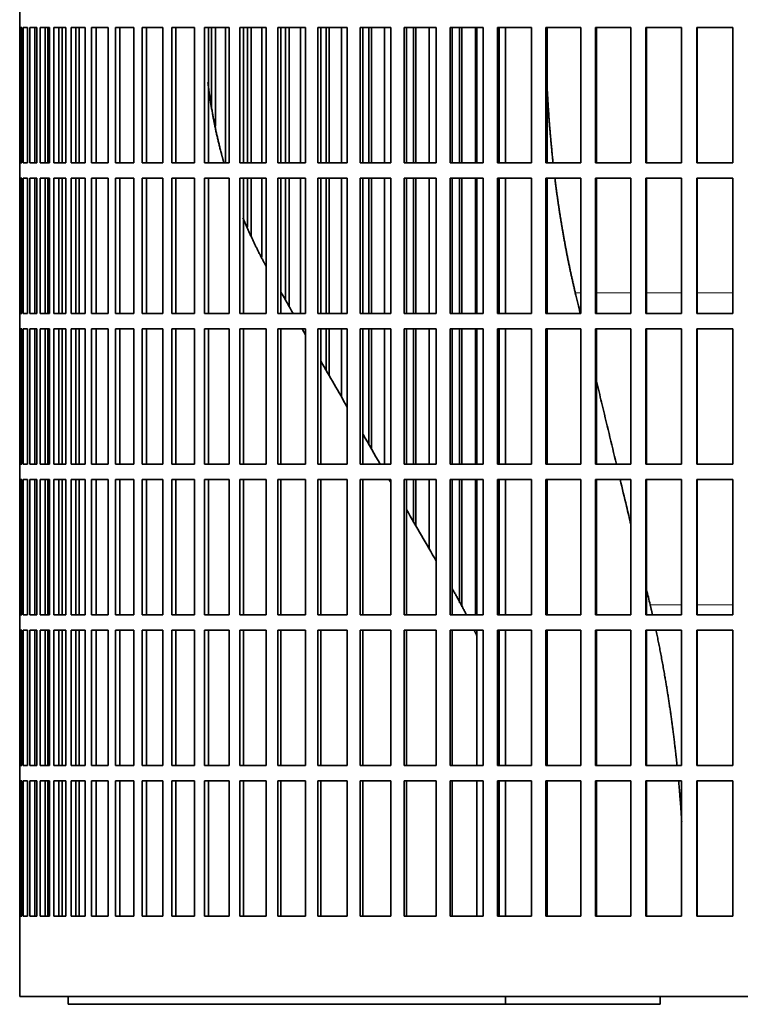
# Model space of a CAD drawing. Header units: millimetres. Extents: x 451 to 1335, y -1116 to 1317.
# Tile 18 of 28: x 958 to 1099, y -9 to 184. Entities that reach past the tile are written whole.
import ezdxf

# ---------------------------------------------------------------- set-up
doc = ezdxf.new("R2010")
doc.units = ezdxf.units.MM
doc.layers.add('VSI344-454_FILTR', color=7, linetype='Continuous')
doc.layers.add('VSI344-454_SUPPO', color=7, linetype='Continuous')

# ---------------------------------------------------------------- blocks, each defined once
blk = doc.blocks.new('SE3')
at = {"layer": 'VSI344-454_FILTR', "color": 7, "linetype": 'Continuous', "lineweight": 35}
for p, q in [((958.31, 185.5), (958.31, 182.5)), ((958.31, 182.5), (958.31, 182.5)), ((958.31, 156), (958.31, 182.5)), ((958.37, 156), (958.37, 182.5)), ((958.37, 182.5), (958.73, 182.5)), ((958.73, 156), (958.73, 182.5)), ((958.99, 156), (958.99, 182.5)), ((958.99, 182.5), (959.85, 182.5)), ((959.85, 156), (959.85, 182.5)), ((960.32, 156), (960.32, 182.5)), ((960.32, 182.5), (961.66, 182.5)), ((961.3, 156), (961.3, 182.5)), ((961.66, 156), (961.66, 182.5)), ((961.66, 156), (961.66, 182.5)), ((962.33, 156), (962.33, 182.5)), ((962.33, 182.5), (964.15, 182.5)), ((963.3, 156), (963.3, 182.5)), ((963.8, 156), (963.8, 182.5)), ((964.15, 156), (964.15, 182.5)), ((965.02, 156), (965.02, 182.5)), ((965.02, 182.5), (967.31, 182.5)), ((965.97, 156), (965.97, 182.5)), ((966.61, 156), (966.61, 182.5)), ((967.31, 156), (967.31, 182.5)), ((968.38, 156), (968.38, 182.5)), ((968.38, 182.5), (971.13, 182.5)), ((969.3, 156), (969.3, 182.5)), ((971.13, 156), (971.13, 182.5)), ((972.39, 156), (972.39, 182.5)), ((972.39, 182.5), (975.59, 182.5)), ((973.28, 156), (973.28, 182.5)), ((975.59, 156), (975.59, 182.5)), ((977.03, 156), (977.03, 182.5)), ((977.03, 182.5), (980.66, 182.5)), ((977.89, 156), (977.89, 182.5)), ((980.66, 156), (980.66, 182.5)), ((982.28, 156), (982.28, 182.5)), ((982.28, 182.5), (986.32, 182.5)), ((983.1, 156), (983.1, 182.5)), ((986.32, 156), (986.32, 182.5)), ((988.11, 156), (988.11, 182.5)), ((988.11, 182.5), (992.54, 182.5)), ((988.89, 156), (988.89, 182.5)), ((992.54, 156), (992.54, 182.5)), ((994.49, 156), (994.49, 182.5)), ((994.49, 182.5), (999.29, 182.5)), ((995.23, 156), (995.23, 182.5)), ((995.85, 166.93), (995.85, 182.5)), ((996.61, 163.16), (996.61, 182.5)), ((998.59, 156), (998.59, 182.5)), ((999.29, 156), (999.29, 182.5)), ((1001.4, 182.5), (1006.55, 182.5)), ((1001.4, 156), (1001.4, 182.5)), ((1002.08, 156), (1002.08, 182.5)), ((1002.86, 156), (1002.86, 182.5)), ((1003.57, 156), (1003.57, 182.5)), ((1005.7, 156), (1005.7, 182.5)), ((1006.55, 156), (1006.55, 182.5)), ((1008.8, 182.5), (1014.26, 182.5)), ((1008.8, 156), (1008.8, 182.5)), ((1009.43, 156), (1009.43, 182.5)), ((1010.35, 156), (1010.35, 182.5)), ((1011.01, 156), (1011.01, 182.5)), ((1013.27, 156), (1013.27, 182.5)), ((1014.26, 156), (1014.26, 182.5)), ((1016.65, 182.5), (1022.41, 182.5)), ((1016.65, 156), (1016.65, 182.5)), ((1017.22, 156), (1017.22, 182.5)), ((1018.29, 156), (1018.29, 182.5)), ((1018.89, 156), (1018.89, 182.5)), ((1021.27, 156), (1021.27, 182.5)), ((1022.41, 156), (1022.41, 182.5)), ((1024.91, 182.5), (1030.94, 182.5)), ((1024.91, 156), (1024.91, 182.5)), ((1025.43, 156), (1025.43, 182.5)), ((1026.63, 156), (1026.63, 182.5)), ((1027.17, 156), (1027.17, 182.5)), ((1029.67, 156), (1029.67, 182.5)), ((1030.94, 156), (1030.94, 182.5)), ((1033.55, 182.5), (1039.82, 182.5)), ((1033.55, 156), (1033.55, 182.5)), ((1034, 156), (1034, 182.5)), ((1035.34, 156), (1035.34, 182.5)), ((1035.82, 156), (1035.82, 182.5)), ((1038.42, 156), (1038.42, 182.5)), ((1039.82, 156), (1039.82, 182.5)), ((1042.52, 182.5), (1049, 182.5)), ((1042.52, 156), (1042.52, 182.5)), ((1042.91, 156), (1042.91, 182.5)), ((1044.37, 156), (1044.37, 182.5)), ((1044.79, 156), (1044.79, 182.5)), ((1047.48, 156), (1047.48, 182.5)), ((1049, 156), (1049, 182.5)), ((1051.78, 182.5), (1058.43, 182.5)), ((1051.78, 156), (1051.78, 182.5)), ((1052.11, 156), (1052.11, 182.5)), ((1058.43, 156), (1058.43, 182.5)), ((1061.28, 182.5), (1068.08, 182.5)), ((1061.28, 156), (1061.28, 182.5)), ((1061.54, 156), (1061.54, 182.5)), ((1068.08, 156), (1068.08, 182.5)), ((1070.99, 182.5), (1077.89, 182.5)), ((1070.99, 156), (1070.99, 182.5)), ((1071.18, 156), (1071.18, 182.5)), ((1077.89, 156), (1077.89, 182.5)), ((1080.84, 182.5), (1087.82, 182.5)), ((1080.84, 156), (1080.84, 182.5)), ((1080.96, 156), (1080.96, 182.5)), ((1087.82, 156), (1087.82, 182.5)), ((1090.79, 182.5), (1097.82, 182.5)), ((1090.79, 156), (1090.79, 182.5)), ((1090.84, 156), (1090.84, 182.5)), ((1097.82, 156), (1097.82, 182.5)), ((958.31, 156), (958.31, 156)), ((958.31, 156), (958.31, 153)), ((958.37, 156), (958.73, 156)), ((958.99, 156), (959.85, 156)), ((960.32, 156), (961.66, 156)), ((962.33, 156), (964.15, 156)), ((965.02, 156), (967.31, 156)), ((968.38, 156), (971.13, 156)), ((972.39, 156), (975.59, 156)), ((977.03, 156), (980.66, 156)), ((982.28, 156), (986.32, 156)), ((988.11, 156), (992.54, 156)), ((994.49, 156), (999.29, 156)), ((1001.4, 156), (1006.55, 156)), ((1008.8, 156), (1014.26, 156)), ((1016.65, 156), (1022.41, 156)), ((1024.91, 156), (1030.94, 156)), ((1033.55, 156), (1039.82, 156)), ((1042.52, 156), (1049, 156)), ((1051.78, 156), (1058.43, 156)), ((1061.28, 156), (1068.08, 156)), ((1070.99, 156), (1077.89, 156)), ((1080.84, 156), (1087.82, 156)), ((1090.79, 156), (1097.82, 156)), ((958.31, 153), (958.31, 153)), ((958.31, 126.5), (958.31, 153)), ((958.37, 126.5), (958.37, 153)), ((958.37, 153), (958.73, 153)), ((958.73, 126.5), (958.73, 153)), ((958.99, 126.5), (958.99, 153)), ((958.99, 153), (959.85, 153)), ((959.85, 126.5), (959.85, 153)), ((960.32, 126.5), (960.32, 153)), ((960.32, 153), (961.66, 153)), ((961.3, 126.5), (961.3, 153)), ((961.66, 126.5), (961.66, 153)), ((961.66, 126.5), (961.66, 153)), ((962.33, 126.5), (962.33, 153)), ((962.33, 153), (964.15, 153)), ((963.3, 126.5), (963.3, 153)), ((963.8, 126.5), (963.8, 153)), ((964.15, 126.5), (964.15, 153)), ((965.02, 126.5), (965.02, 153)), ((965.02, 153), (967.31, 153)), ((965.97, 126.5), (965.97, 153)), ((966.61, 126.5), (966.61, 153)), ((967.31, 126.5), (967.31, 153)), ((968.38, 126.5), (968.38, 153)), ((968.38, 153), (971.13, 153)), ((969.3, 126.5), (969.3, 153)), ((971.13, 126.5), (971.13, 153)), ((972.39, 126.5), (972.39, 153)), ((972.39, 153), (975.59, 153)), ((973.28, 126.5), (973.28, 153)), ((975.59, 126.5), (975.59, 153)), ((977.03, 126.5), (977.03, 153)), ((977.03, 153), (980.66, 153)), ((977.89, 126.5), (977.89, 153)), ((980.66, 126.5), (980.66, 153)), ((982.28, 126.5), (982.28, 153)), ((982.28, 153), (986.32, 153)), ((983.1, 126.5), (983.1, 153)), ((986.32, 126.5), (986.32, 153)), ((988.11, 126.5), (988.11, 153)), ((988.11, 153), (992.54, 153)), ((988.89, 126.5), (988.89, 153)), ((992.54, 126.5), (992.54, 153)), ((994.49, 126.5), (994.49, 153)), ((994.49, 153), (999.29, 153)), ((995.23, 126.5), (995.23, 153)), ((999.29, 126.5), (999.29, 153)), ((1001.4, 153), (1006.55, 153)), ((1001.4, 126.5), (1001.4, 153)), ((1002.08, 126.5), (1002.08, 153)), ((1002.86, 143.37), (1002.86, 153)), ((1003.57, 141.65), (1003.57, 153)), ((1005.7, 137.49), (1005.7, 153)), ((1006.55, 126.5), (1006.55, 153)), ((1008.8, 153), (1014.26, 153)), ((1008.8, 126.5), (1008.8, 153)), ((1009.43, 126.5), (1009.43, 153)), ((1010.35, 129.05), (1010.35, 153)), ((1011.01, 127.92), (1011.01, 153)), ((1013.27, 126.5), (1013.27, 153)), ((1014.26, 126.5), (1014.26, 153)), ((1016.65, 153), (1022.41, 153)), ((1016.65, 126.5), (1016.65, 153)), ((1017.22, 126.5), (1017.22, 153)), ((1018.29, 126.5), (1018.29, 153)), ((1018.89, 126.5), (1018.89, 153)), ((1021.27, 126.5), (1021.27, 153)), ((1022.41, 126.5), (1022.41, 153)), ((1024.91, 153), (1030.94, 153)), ((1024.91, 126.5), (1024.91, 153)), ((1025.43, 126.5), (1025.43, 153)), ((1026.63, 126.5), (1026.63, 153)), ((1027.17, 126.5), (1027.17, 153)), ((1029.67, 126.5), (1029.67, 153)), ((1030.94, 126.5), (1030.94, 153)), ((1033.55, 153), (1039.82, 153)), ((1033.55, 126.5), (1033.55, 153)), ((1034, 126.5), (1034, 153)), ((1035.34, 126.5), (1035.34, 153)), ((1035.82, 126.5), (1035.82, 153)), ((1038.42, 126.5), (1038.42, 153)), ((1039.82, 126.5), (1039.82, 153)), ((1042.52, 153), (1049, 153)), ((1042.52, 126.5), (1042.52, 153)), ((1042.91, 126.5), (1042.91, 153)), ((1044.37, 126.5), (1044.37, 153)), ((1044.79, 126.5), (1044.79, 153)), ((1047.48, 126.5), (1047.48, 153)), ((1049, 126.5), (1049, 153)), ((1051.78, 153), (1058.43, 153)), ((1051.78, 126.5), (1051.78, 153)), ((1052.11, 126.5), (1052.11, 153)), ((1058.43, 126.5), (1058.43, 153)), ((1061.28, 153), (1068.08, 153)), ((1061.28, 126.5), (1061.28, 153)), ((1061.54, 126.5), (1061.54, 153)), ((1068.08, 126.5), (1068.08, 153)), ((1070.99, 153), (1077.89, 153)), ((1070.99, 126.5), (1070.99, 153)), ((1071.18, 126.5), (1071.18, 153)), ((1077.89, 126.5), (1077.89, 153)), ((1080.84, 153), (1087.82, 153)), ((1080.84, 126.5), (1080.84, 153)), ((1080.96, 126.5), (1080.96, 153)), ((1087.82, 126.5), (1087.82, 153)), ((1090.79, 153), (1097.82, 153)), ((1090.79, 126.5), (1090.79, 153)), ((1090.84, 126.5), (1090.84, 153)), ((1097.82, 126.5), (1097.82, 153)), ((958.31, 126.5), (958.31, 126.5)), ((958.31, 126.5), (958.31, 123.5)), ((958.37, 126.5), (958.73, 126.5)), ((958.99, 126.5), (959.85, 126.5)), ((960.32, 126.5), (961.66, 126.5)), ((962.33, 126.5), (964.15, 126.5)), ((965.02, 126.5), (967.31, 126.5)), ((968.38, 126.5), (971.13, 126.5)), ((972.39, 126.5), (975.59, 126.5)), ((977.03, 126.5), (980.66, 126.5)), ((982.28, 126.5), (986.32, 126.5)), ((988.11, 126.5), (992.54, 126.5)), ((994.49, 126.5), (999.29, 126.5)), ((1001.4, 126.5), (1006.55, 126.5)), ((1008.8, 126.5), (1014.26, 126.5)), ((1016.65, 126.5), (1022.41, 126.5)), ((1024.91, 126.5), (1030.94, 126.5)), ((1033.55, 126.5), (1039.82, 126.5)), ((1042.52, 126.5), (1049, 126.5)), ((1051.78, 126.5), (1058.43, 126.5)), ((1061.28, 126.5), (1068.08, 126.5)), ((1070.99, 126.5), (1077.89, 126.5)), ((1080.84, 126.5), (1087.82, 126.5)), ((1090.79, 126.5), (1097.82, 126.5)), ((958.31, 123.5), (958.31, 123.5)), ((958.31, 97), (958.31, 123.5)), ((958.37, 97), (958.37, 123.5)), ((958.37, 123.5), (958.73, 123.5)), ((958.73, 97), (958.73, 123.5)), ((958.99, 97), (958.99, 123.5)), ((958.99, 123.5), (959.85, 123.5)), ((959.85, 97), (959.85, 123.5)), ((960.32, 97), (960.32, 123.5)), ((960.32, 123.5), (961.66, 123.5)), ((961.3, 97), (961.3, 123.5)), ((961.66, 97), (961.66, 123.5)), ((961.66, 97), (961.66, 123.5)), ((962.33, 97), (962.33, 123.5)), ((962.33, 123.5), (964.15, 123.5)), ((963.3, 97), (963.3, 123.5)), ((963.8, 97), (963.8, 123.5)), ((964.15, 97), (964.15, 123.5)), ((965.02, 97), (965.02, 123.5)), ((965.02, 123.5), (967.31, 123.5)), ((965.97, 97), (965.97, 123.5)), ((966.61, 97), (966.61, 123.5)), ((967.31, 97), (967.31, 123.5)), ((968.38, 97), (968.38, 123.5)), ((968.38, 123.5), (971.13, 123.5)), ((969.3, 97), (969.3, 123.5)), ((971.13, 97), (971.13, 123.5)), ((972.39, 97), (972.39, 123.5)), ((972.39, 123.5), (975.59, 123.5)), ((973.28, 97), (973.28, 123.5)), ((975.59, 97), (975.59, 123.5)), ((977.03, 97), (977.03, 123.5)), ((977.03, 123.5), (980.66, 123.5)), ((977.89, 97), (977.89, 123.5)), ((980.66, 97), (980.66, 123.5)), ((982.28, 97), (982.28, 123.5)), ((982.28, 123.5), (986.32, 123.5)), ((983.1, 97), (983.1, 123.5)), ((986.32, 97), (986.32, 123.5)), ((988.11, 97), (988.11, 123.5)), ((988.11, 123.5), (992.54, 123.5)), ((988.89, 97), (988.89, 123.5)), ((992.54, 97), (992.54, 123.5)), ((994.49, 97), (994.49, 123.5)), ((994.49, 123.5), (999.29, 123.5)), ((995.23, 97), (995.23, 123.5)), ((999.29, 97), (999.29, 123.5)), ((1001.4, 123.5), (1006.55, 123.5)), ((1001.4, 97), (1001.4, 123.5)), ((1002.08, 97), (1002.08, 123.5)), ((1006.55, 97), (1006.55, 123.5)), ((1008.8, 123.5), (1014.26, 123.5)), ((1008.8, 97), (1008.8, 123.5)), ((1009.43, 97), (1009.43, 123.5)), ((1014.26, 97), (1014.26, 123.5)), ((1016.65, 123.5), (1022.41, 123.5)), ((1016.65, 97), (1016.65, 123.5)), ((1017.22, 97), (1017.22, 123.5)), ((1018.29, 115.31), (1018.29, 123.5)), ((1018.89, 114.26), (1018.89, 123.5)), ((1021.27, 110.13), (1021.27, 123.5)), ((1022.41, 97), (1022.41, 123.5)), ((1024.91, 123.5), (1030.94, 123.5)), ((1024.91, 97), (1024.91, 123.5)), ((1025.43, 97), (1025.43, 123.5)), ((1026.63, 100.85), (1026.63, 123.5)), ((1027.17, 99.91), (1027.17, 123.5)), ((1029.67, 97), (1029.67, 123.5)), ((1030.94, 97), (1030.94, 123.5)), ((1033.55, 123.5), (1039.82, 123.5)), ((1033.55, 97), (1033.55, 123.5)), ((1034, 97), (1034, 123.5)), ((1035.34, 97), (1035.34, 123.5)), ((1035.82, 97), (1035.82, 123.5)), ((1038.42, 97), (1038.42, 123.5)), ((1039.82, 97), (1039.82, 123.5)), ((1042.52, 123.5), (1049, 123.5)), ((1042.52, 97), (1042.52, 123.5)), ((1042.91, 97), (1042.91, 123.5)), ((1044.37, 97), (1044.37, 123.5)), ((1044.79, 97), (1044.79, 123.5)), ((1047.48, 97), (1047.48, 123.5)), ((1049, 97), (1049, 123.5)), ((1051.78, 123.5), (1058.43, 123.5)), ((1051.78, 97), (1051.78, 123.5)), ((1052.11, 97), (1052.11, 123.5)), ((1058.43, 97), (1058.43, 123.5)), ((1061.28, 123.5), (1068.08, 123.5)), ((1061.28, 97), (1061.28, 123.5)), ((1061.54, 97), (1061.54, 123.5)), ((1068.08, 97), (1068.08, 123.5)), ((1070.99, 123.5), (1077.89, 123.5)), ((1070.99, 97), (1070.99, 123.5)), ((1071.18, 97), (1071.18, 123.5)), ((1077.89, 97), (1077.89, 123.5)), ((1080.84, 123.5), (1087.82, 123.5)), ((1080.84, 97), (1080.84, 123.5)), ((1080.96, 97), (1080.96, 123.5)), ((1087.82, 97), (1087.82, 123.5)), ((1090.79, 123.5), (1097.82, 123.5)), ((1090.79, 97), (1090.79, 123.5)), ((1090.84, 97), (1090.84, 123.5)), ((1097.82, 97), (1097.82, 123.5)), ((958.31, 97), (958.31, 97)), ((958.31, 97), (958.31, 94)), ((958.37, 97), (958.73, 97)), ((958.99, 97), (959.85, 97)), ((960.32, 97), (961.66, 97)), ((962.33, 97), (964.15, 97)), ((965.02, 97), (967.31, 97)), ((968.38, 97), (971.13, 97)), ((972.39, 97), (975.59, 97)), ((977.03, 97), (980.66, 97)), ((982.28, 97), (986.32, 97)), ((988.11, 97), (992.54, 97)), ((994.49, 97), (999.29, 97)), ((1001.4, 97), (1006.55, 97)), ((1008.8, 97), (1014.26, 97)), ((1016.65, 97), (1022.41, 97)), ((1024.91, 97), (1030.94, 97)), ((1033.55, 97), (1039.82, 97)), ((1042.52, 97), (1049, 97)), ((1051.78, 97), (1058.43, 97)), ((1061.28, 97), (1068.08, 97)), ((1070.99, 97), (1077.89, 97)), ((1080.84, 97), (1087.82, 97)), ((1090.79, 97), (1097.82, 97)), ((958.31, 94), (958.31, 94)), ((958.31, 67.5), (958.31, 94)), ((958.37, 67.5), (958.37, 94)), ((958.37, 94), (958.73, 94)), ((958.73, 67.5), (958.73, 94)), ((958.99, 67.5), (958.99, 94)), ((958.99, 94), (959.85, 94)), ((959.85, 67.5), (959.85, 94)), ((960.32, 67.5), (960.32, 94)), ((960.32, 94), (961.66, 94)), ((961.3, 67.5), (961.3, 94)), ((961.66, 67.5), (961.66, 94)), ((961.66, 67.5), (961.66, 94)), ((962.33, 67.5), (962.33, 94)), ((962.33, 94), (964.15, 94)), ((963.3, 67.5), (963.3, 94)), ((963.8, 67.5), (963.8, 94)), ((964.15, 67.5), (964.15, 94)), ((965.02, 67.5), (965.02, 94)), ((965.02, 94), (967.31, 94)), ((965.97, 67.5), (965.97, 94)), ((966.61, 67.5), (966.61, 94)), ((967.31, 67.5), (967.31, 94)), ((968.38, 67.5), (968.38, 94)), ((968.38, 94), (971.13, 94)), ((969.3, 67.5), (969.3, 94)), ((971.13, 67.5), (971.13, 94)), ((972.39, 67.5), (972.39, 94)), ((972.39, 94), (975.59, 94)), ((973.28, 67.5), (973.28, 94)), ((975.59, 67.5), (975.59, 94)), ((977.03, 67.5), (977.03, 94)), ((977.03, 94), (980.66, 94)), ((977.89, 67.5), (977.89, 94)), ((980.66, 67.5), (980.66, 94)), ((982.28, 67.5), (982.28, 94)), ((982.28, 94), (986.32, 94)), ((983.1, 67.5), (983.1, 94)), ((986.32, 67.5), (986.32, 94)), ((988.11, 67.5), (988.11, 94)), ((988.11, 94), (992.54, 94)), ((988.89, 67.5), (988.89, 94)), ((992.54, 67.5), (992.54, 94)), ((994.49, 67.5), (994.49, 94)), ((994.49, 94), (999.29, 94)), ((995.23, 67.5), (995.23, 94)), ((999.29, 67.5), (999.29, 94)), ((1001.4, 94), (1006.55, 94)), ((1001.4, 67.5), (1001.4, 94)), ((1002.08, 67.5), (1002.08, 94)), ((1006.55, 67.5), (1006.55, 94)), ((1008.8, 94), (1014.26, 94)), ((1008.8, 67.5), (1008.8, 94)), ((1009.43, 67.5), (1009.43, 94)), ((1014.26, 67.5), (1014.26, 94)), ((1016.65, 94), (1022.41, 94)), ((1016.65, 67.5), (1016.65, 94)), ((1017.22, 67.5), (1017.22, 94)), ((1022.41, 67.5), (1022.41, 94)), ((1024.91, 94), (1030.94, 94)), ((1024.91, 67.5), (1024.91, 94)), ((1025.43, 67.5), (1025.43, 94)), ((1030.94, 67.5), (1030.94, 94)), ((1033.55, 94), (1039.82, 94)), ((1033.55, 67.5), (1033.55, 94)), ((1034, 67.5), (1034, 94)), ((1035.34, 85.77), (1035.34, 94)), ((1035.82, 84.93), (1035.82, 94)), ((1038.42, 80.43), (1038.42, 94)), ((1039.82, 67.5), (1039.82, 94)), ((1042.52, 94), (1049, 94)), ((1042.52, 67.5), (1042.52, 94)), ((1042.91, 67.5), (1042.91, 94)), ((1044.37, 69.84), (1044.37, 94)), ((1044.79, 69.03), (1044.79, 94)), ((1047.48, 67.5), (1047.48, 94)), ((1049, 67.5), (1049, 94)), ((1051.78, 94), (1058.43, 94)), ((1051.78, 67.5), (1051.78, 94)), ((1052.11, 67.5), (1052.11, 94)), ((1058.43, 67.5), (1058.43, 94)), ((1061.28, 94), (1068.08, 94)), ((1061.28, 67.5), (1061.28, 94)), ((1061.54, 67.5), (1061.54, 94)), ((1068.08, 67.5), (1068.08, 94)), ((1070.99, 94), (1077.89, 94)), ((1070.99, 67.5), (1070.99, 94)), ((1071.18, 67.5), (1071.18, 94)), ((1077.89, 67.5), (1077.89, 94)), ((1080.84, 94), (1087.82, 94)), ((1080.84, 67.5), (1080.84, 94)), ((1080.96, 67.5), (1080.96, 94)), ((1087.82, 67.5), (1087.82, 94)), ((1090.79, 94), (1097.82, 94)), ((1090.79, 67.5), (1090.79, 94)), ((1090.84, 67.5), (1090.84, 94)), ((1097.82, 67.5), (1097.82, 94)), ((958.31, 67.5), (958.31, 67.5)), ((958.31, 67.5), (958.31, 64.5)), ((958.37, 67.5), (958.73, 67.5)), ((958.99, 67.5), (959.85, 67.5)), ((960.32, 67.5), (961.66, 67.5)), ((962.33, 67.5), (964.15, 67.5)), ((965.02, 67.5), (967.31, 67.5)), ((968.38, 67.5), (971.13, 67.5)), ((972.39, 67.5), (975.59, 67.5)), ((977.03, 67.5), (980.66, 67.5)), ((982.28, 67.5), (986.32, 67.5)), ((988.11, 67.5), (992.54, 67.5)), ((994.49, 67.5), (999.29, 67.5)), ((1001.4, 67.5), (1006.55, 67.5)), ((1008.8, 67.5), (1014.26, 67.5)), ((1016.65, 67.5), (1022.41, 67.5)), ((1024.91, 67.5), (1030.94, 67.5)), ((1033.55, 67.5), (1039.82, 67.5)), ((1042.52, 67.5), (1049, 67.5)), ((1051.78, 67.5), (1058.43, 67.5)), ((1061.28, 67.5), (1068.08, 67.5)), ((1070.99, 67.5), (1077.89, 67.5)), ((1080.84, 67.5), (1087.82, 67.5)), ((1090.79, 67.5), (1097.82, 67.5)), ((958.31, 64.5), (958.31, 64.5)), ((958.31, 38), (958.31, 64.5)), ((958.37, 38), (958.37, 64.5)), ((958.37, 64.5), (958.73, 64.5)), ((958.73, 38), (958.73, 64.5)), ((958.99, 38), (958.99, 64.5)), ((958.99, 64.5), (959.85, 64.5)), ((959.85, 38), (959.85, 64.5)), ((960.32, 38), (960.32, 64.5)), ((960.32, 64.5), (961.66, 64.5)), ((961.3, 38), (961.3, 64.5)), ((961.66, 38), (961.66, 64.5)), ((961.66, 38), (961.66, 64.5)), ((962.33, 38), (962.33, 64.5)), ((962.33, 64.5), (964.15, 64.5)), ((963.3, 38), (963.3, 64.5)), ((963.8, 38), (963.8, 64.5)), ((964.15, 38), (964.15, 64.5)), ((965.02, 38), (965.02, 64.5)), ((965.02, 64.5), (967.31, 64.5)), ((965.97, 38), (965.97, 64.5)), ((966.61, 38), (966.61, 64.5)), ((967.31, 38), (967.31, 64.5)), ((968.38, 38), (968.38, 64.5)), ((968.38, 64.5), (971.13, 64.5)), ((969.3, 38), (969.3, 64.5)), ((971.13, 38), (971.13, 64.5)), ((972.39, 38), (972.39, 64.5)), ((972.39, 64.5), (975.59, 64.5)), ((973.28, 38), (973.28, 64.5)), ((975.59, 38), (975.59, 64.5)), ((977.03, 38), (977.03, 64.5)), ((977.03, 64.5), (980.66, 64.5)), ((977.89, 38), (977.89, 64.5)), ((980.66, 38), (980.66, 64.5)), ((982.28, 38), (982.28, 64.5)), ((982.28, 64.5), (986.32, 64.5)), ((983.1, 38), (983.1, 64.5)), ((986.32, 38), (986.32, 64.5)), ((988.11, 38), (988.11, 64.5)), ((988.11, 64.5), (992.54, 64.5)), ((988.89, 38), (988.89, 64.5)), ((992.54, 38), (992.54, 64.5)), ((994.49, 38), (994.49, 64.5)), ((994.49, 64.5), (999.29, 64.5)), ((995.23, 38), (995.23, 64.5)), ((999.29, 38), (999.29, 64.5)), ((1001.4, 64.5), (1006.55, 64.5)), ((1001.4, 38), (1001.4, 64.5)), ((1002.08, 38), (1002.08, 64.5)), ((1006.55, 38), (1006.55, 64.5)), ((1008.8, 64.5), (1014.26, 64.5)), ((1008.8, 38), (1008.8, 64.5)), ((1009.43, 38), (1009.43, 64.5)), ((1014.26, 38), (1014.26, 64.5)), ((1016.65, 64.5), (1022.41, 64.5)), ((1016.65, 38), (1016.65, 64.5)), ((1017.22, 38), (1017.22, 64.5)), ((1022.41, 38), (1022.41, 64.5)), ((1024.91, 64.5), (1030.94, 64.5)), ((1024.91, 38), (1024.91, 64.5)), ((1025.43, 38), (1025.43, 64.5)), ((1030.94, 38), (1030.94, 64.5)), ((1033.55, 64.5), (1039.82, 64.5)), ((1033.55, 38), (1033.55, 64.5)), ((1034, 38), (1034, 64.5)), ((1039.82, 38), (1039.82, 64.5)), ((1042.52, 64.5), (1049, 64.5)), ((1042.52, 38), (1042.52, 64.5)), ((1042.91, 38), (1042.91, 64.5)), ((1049, 38), (1049, 64.5)), ((1051.78, 64.5), (1058.43, 64.5)), ((1051.78, 38), (1051.78, 64.5)), ((1052.11, 38), (1052.11, 64.5)), ((1058.43, 38), (1058.43, 64.5)), ((1061.28, 64.5), (1068.08, 64.5)), ((1061.28, 38), (1061.28, 64.5)), ((1061.54, 38), (1061.54, 64.5)), ((1068.08, 38), (1068.08, 64.5)), ((1070.99, 64.5), (1077.89, 64.5)), ((1070.99, 38), (1070.99, 64.5)), ((1071.18, 38), (1071.18, 64.5)), ((1077.89, 38), (1077.89, 64.5)), ((1080.84, 64.5), (1087.82, 64.5)), ((1080.84, 38), (1080.84, 64.5)), ((1080.96, 38), (1080.96, 64.5)), ((1087.82, 38), (1087.82, 64.5)), ((1090.79, 64.5), (1097.82, 64.5)), ((1090.79, 38), (1090.79, 64.5)), ((1090.84, 38), (1090.84, 64.5)), ((1097.82, 38), (1097.82, 64.5)), ((958.31, 38), (958.31, 38)), ((958.31, 38), (958.31, 35)), ((958.37, 38), (958.73, 38)), ((958.99, 38), (959.85, 38)), ((960.32, 38), (961.66, 38)), ((962.33, 38), (964.15, 38)), ((965.02, 38), (967.31, 38)), ((968.38, 38), (971.13, 38)), ((972.39, 38), (975.59, 38)), ((977.03, 38), (980.66, 38)), ((982.28, 38), (986.32, 38)), ((988.11, 38), (992.54, 38)), ((994.49, 38), (999.29, 38)), ((1001.4, 38), (1006.55, 38)), ((1008.8, 38), (1014.26, 38)), ((1016.65, 38), (1022.41, 38)), ((1024.91, 38), (1030.94, 38)), ((1033.55, 38), (1039.82, 38)), ((1042.52, 38), (1049, 38)), ((1051.78, 38), (1058.43, 38)), ((1061.28, 38), (1068.08, 38)), ((1070.99, 38), (1077.89, 38)), ((1080.84, 38), (1087.82, 38)), ((1090.79, 38), (1097.82, 38)), ((958.31, 35), (958.31, 35)), ((958.31, 8.5), (958.31, 35)), ((958.37, 8.5), (958.37, 35)), ((958.37, 35), (958.73, 35)), ((958.73, 8.5), (958.73, 35)), ((958.99, 8.5), (958.99, 35)), ((958.99, 35), (959.85, 35)), ((959.85, 8.5), (959.85, 35)), ((960.32, 8.5), (960.32, 35)), ((960.32, 35), (961.66, 35)), ((961.3, 8.5), (961.3, 35)), ((961.66, 8.5), (961.66, 35)), ((961.66, 8.5), (961.66, 35)), ((962.33, 8.5), (962.33, 35)), ((962.33, 35), (964.15, 35)), ((963.3, 8.5), (963.3, 35)), ((963.8, 8.5), (963.8, 35)), ((964.15, 8.5), (964.15, 35)), ((965.02, 8.5), (965.02, 35)), ((965.02, 35), (967.31, 35)), ((965.97, 8.5), (965.97, 35)), ((966.61, 8.5), (966.61, 35)), ((967.31, 8.5), (967.31, 35)), ((968.38, 8.5), (968.38, 35)), ((968.38, 35), (971.13, 35)), ((969.3, 8.5), (969.3, 35)), ((971.13, 8.5), (971.13, 35)), ((972.39, 8.5), (972.39, 35)), ((972.39, 35), (975.59, 35)), ((973.28, 8.5), (973.28, 35)), ((975.59, 8.5), (975.59, 35)), ((977.03, 8.5), (977.03, 35)), ((977.03, 35), (980.66, 35)), ((977.89, 8.5), (977.89, 35)), ((980.66, 8.5), (980.66, 35)), ((982.28, 8.5), (982.28, 35)), ((982.28, 35), (986.32, 35)), ((983.1, 8.5), (983.1, 35)), ((986.32, 8.5), (986.32, 35)), ((988.11, 8.5), (988.11, 35)), ((988.11, 35), (992.54, 35)), ((988.89, 8.5), (988.89, 35)), ((992.54, 8.5), (992.54, 35)), ((994.49, 8.5), (994.49, 35)), ((994.49, 35), (999.29, 35)), ((995.23, 8.5), (995.23, 35)), ((999.29, 8.5), (999.29, 35)), ((1001.4, 8.5), (1001.4, 35)), ((1001.4, 35), (1006.55, 35)), ((1002.08, 8.5), (1002.08, 35)), ((1006.55, 8.5), (1006.55, 35)), ((1008.8, 35), (1014.26, 35)), ((1008.8, 8.5), (1008.8, 35)), ((1009.43, 8.5), (1009.43, 35)), ((1014.26, 8.5), (1014.26, 35)), ((1016.65, 35), (1022.41, 35)), ((1016.65, 8.5), (1016.65, 35)), ((1017.22, 8.5), (1017.22, 35)), ((1022.41, 8.5), (1022.41, 35)), ((1024.91, 35), (1030.94, 35)), ((1024.91, 8.5), (1024.91, 35)), ((1025.43, 8.5), (1025.43, 35)), ((1030.94, 8.5), (1030.94, 35)), ((1033.55, 35), (1039.82, 35)), ((1033.55, 8.5), (1033.55, 35)), ((1034, 8.5), (1034, 35)), ((1039.82, 8.5), (1039.82, 35)), ((1042.52, 35), (1049, 35)), ((1042.52, 8.5), (1042.52, 35)), ((1042.91, 8.5), (1042.91, 35)), ((1049, 8.5), (1049, 35)), ((1051.78, 35), (1058.43, 35)), ((1051.78, 8.5), (1051.78, 35)), ((1052.11, 8.5), (1052.11, 35)), ((1058.43, 8.5), (1058.43, 35)), ((1061.28, 35), (1068.08, 35)), ((1061.28, 8.5), (1061.28, 35)), ((1061.54, 8.5), (1061.54, 35)), ((1068.08, 8.5), (1068.08, 35)), ((1070.99, 35), (1077.89, 35)), ((1070.99, 8.5), (1070.99, 35)), ((1071.18, 8.5), (1071.18, 35)), ((1077.89, 8.5), (1077.89, 35)), ((1080.84, 35), (1087.82, 35)), ((1080.84, 8.5), (1080.84, 35)), ((1080.96, 8.5), (1080.96, 35)), ((1087.82, 8.5), (1087.82, 35)), ((1090.79, 35), (1097.82, 35)), ((1090.79, 8.5), (1090.79, 35)), ((1090.84, 8.5), (1090.84, 35)), ((1097.82, 8.5), (1097.82, 35)), ((958.31, 8.5), (958.31, 8.5)), ((958.31, 8.5), (958.31, -7.25)), ((958.37, 8.5), (958.73, 8.5)), ((958.99, 8.5), (959.85, 8.5)), ((960.32, 8.5), (961.66, 8.5)), ((962.33, 8.5), (964.15, 8.5)), ((965.02, 8.5), (967.31, 8.5)), ((968.38, 8.5), (971.13, 8.5)), ((972.39, 8.5), (975.59, 8.5)), ((977.03, 8.5), (980.66, 8.5)), ((982.28, 8.5), (986.32, 8.5)), ((988.11, 8.5), (992.54, 8.5)), ((994.49, 8.5), (999.29, 8.5)), ((1001.4, 8.5), (1006.55, 8.5)), ((1008.8, 8.5), (1014.26, 8.5)), ((1016.65, 8.5), (1022.41, 8.5)), ((1024.91, 8.5), (1030.94, 8.5)), ((1033.55, 8.5), (1039.82, 8.5)), ((1042.52, 8.5), (1049, 8.5)), ((1051.78, 8.5), (1058.43, 8.5)), ((1061.28, 8.5), (1068.08, 8.5)), ((1070.99, 8.5), (1077.89, 8.5)), ((1080.84, 8.5), (1087.82, 8.5)), ((1090.79, 8.5), (1097.82, 8.5)), ((958.31, -7.25), (1237.12, -7.25))]:
    blk.add_line(p, q, dxfattribs=at)
at = {"layer": 'VSI344-454_SUPPO', "color": 7, "linetype": 'Continuous', "lineweight": 35}
for p, q in [((969.97, 156), (969.97, 182.5)), ((1047.74, 156), (1047.74, 182.5)), ((1053.34, 156), (1053.34, 182.5)), ((969.97, 126.5), (969.97, 153)), ((1047.74, 126.5), (1047.74, 153)), ((1053.34, 126.5), (1053.34, 153)), ((969.97, 97), (969.97, 123.5)), ((1047.74, 97), (1047.74, 123.5)), ((1053.34, 97), (1053.34, 123.5)), ((969.97, 67.5), (969.97, 94)), ((1047.74, 67.5), (1047.74, 94)), ((1053.34, 67.5), (1053.34, 94)), ((969.97, 38), (969.97, 64.5)), ((1047.74, 38), (1047.74, 64.5)), ((1053.34, 38), (1053.34, 64.5)), ((969.97, 8.5), (969.97, 35)), ((1047.74, 8.5), (1047.74, 35)), ((1053.34, 8.5), (1053.34, 35)), ((967.81, -8.75), (967.81, -7.25)), ((1053.34, -8.75), (1053.34, -7.25)), ((1083.64, -7.25), (1083.64, -8.75)), ((967.81, -8.75), (1053.34, -8.75)), ((1053.34, -8.75), (1083.64, -8.75))]:
    blk.add_line(p, q, dxfattribs=at)
at = {"layer": 'VSI344-454_SUPPO', "color": 4, "linetype": 'Continuous', "lineweight": 9}
for p, q in [((1067.02, 130.55), (1068.08, 130.55)), ((1071.18, 130.55), (1077.89, 130.55)), ((1080.96, 130.55), (1087.82, 130.55)), ((1090.84, 130.55), (1097.82, 130.55)), ((1087.82, 69.46), (1081.67, 69.46)), ((1097.82, 69.46), (1090.84, 69.46))]:
    blk.add_line(p, q, dxfattribs=at)
at = {"layer": 'VSI344-454_SUPPO', "color": 7, "linetype": 'Continuous', "lineweight": 35}
for points, degree, knots in [([(998.27, 155.98), (998.03, 156.81), (997.81, 157.64), (996.14, 163.95), (995.29, 170.47), (995.21, 171.09), (995.14, 171.72)], 2, [0.4670759, 0.4670759, 0.4670759, 0.5, 0.5, 0.75, 0.75, 0.774031, 0.774031, 0.774031]), ([(1062.68, 156), (1061.94, 162.7), (1061.57, 169.63), (1061.53, 170.25), (1061.5, 170.86)], 2, [0.5003121, 0.5003121, 0.5003121, 0.75, 0.75, 0.7721704, 0.7721704, 0.7721704]), ([(1067.02, 130.55), (1065.6, 136.49), (1064.51, 142.87), (1063.66, 147.82), (1063.03, 152.97)], 2, [0, 0, 0, 0.25, 0.25, 0.4436241, 0.4436241, 0.4436241]), ([(1075.06, 97), (1074.11, 100.97), (1072.82, 106.34), (1071.51, 111.83), (1071.18, 113.21)], 3, [0.4707547, 0.4707547, 0.4707547, 0.4707547, 0.6666667, 0.7318485, 0.7318485, 0.7318485, 0.7318485]), ([(1028.86, 97), (1027.74, 98.92), (1026.6, 100.9), (1025.45, 102.89), (1025.43, 102.94)], 3, [0.40504624, 0.40504624, 0.40504624, 0.40504624, 0.5, 0.50251626, 0.50251626, 0.50251626, 0.50251626]), ([(1077.89, 85.21), (1077.61, 86.38), (1076.91, 89.29), (1076.21, 92.23), (1075.78, 94)], 3, [0.2737146, 0.2737146, 0.2737146, 0.2737146, 0.3333333, 0.4212192, 0.4212192, 0.4212192, 0.4212192]), ([(1086.93, 38.02), (1086.84, 38.96), (1086.73, 39.91), (1085.87, 47.7), (1084.6, 55.13), (1083.78, 59.95), (1082.79, 64.56)], 2, [0.4697381, 0.4697381, 0.4697381, 0.5, 0.5, 0.75, 0.75, 0.9125116, 0.9125116, 0.9125116])]:
    blk.add_open_spline(points, degree=degree, knots=knots, dxfattribs=at)
for points, degree in [([(1006.48, 135.81), (1003.99, 140.38), (1002, 145.22)], 2), ([(1011.82, 126.5), (1011.03, 127.88), (1010.23, 129.26), (1009.43, 130.65)], 3), ([(1067.99, 126.5), (1067.67, 127.84), (1067.34, 129.2), (1067.02, 130.55)], 3), ([(1014.26, 122.27), (1014.03, 122.68), (1013.79, 123.09), (1013.56, 123.5)], 3), ([(1022.41, 108.16), (1020.69, 111.15), (1018.96, 114.14), (1017.22, 117.15)], 3), ([(1030.94, 93.39), (1030.82, 93.59), (1030.7, 93.79), (1030.59, 94)], 3), ([(1039.82, 78.01), (1037.89, 81.35), (1035.95, 84.71), (1034, 88.08)], 3), ([(1042.92, 72.64), (1042.92, 72.64), (1042.91, 72.65), (1042.91, 72.65)], 3), ([(1045.69, 67.56), (1044.37, 70.13), (1042.92, 72.64)], 2), ([(1081.67, 69.46), (1081.44, 70.44), (1081.2, 71.43), (1080.96, 72.43)], 3), ([(1082.12, 67.54), (1081.9, 68.5), (1081.67, 69.46)], 2), ([(1047.77, 63.37), (1047.49, 63.95), (1047.21, 64.53)], 2), ([(1087.85, 27.01), (1087.59, 31.05), (1087.23, 35.03)], 2)]:
    blk.add_open_spline(points, degree=degree, dxfattribs=at)

msp = doc.modelspace()

# ---------------------------------------------------------------- block references
msp.add_blockref('SE3', (0, 0))

doc.saveas('drawing.dxf')
